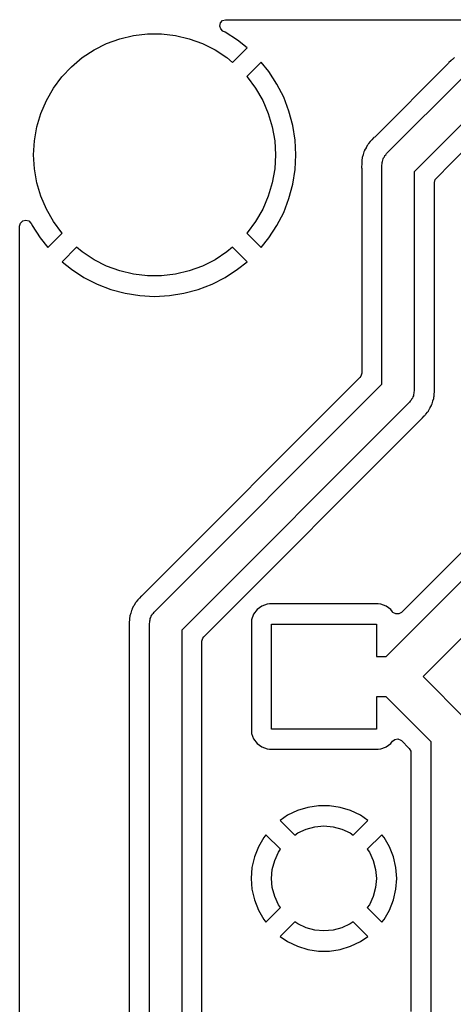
# Model space of a CAD drawing. Extents: x 44 to 146, y -87 to -25.
# Tile 15 of 40: x 44 to 55, y -50 to -25. Entities that reach past the tile are written whole.
import ezdxf

# ---------------------------------------------------------------- set-up
doc = ezdxf.new("R2010")
doc.units = 0
doc.layers.add('BLACK', color=7, linetype='CONTINUOUS')

msp = doc.modelspace()

# ---------------------------------------------------------------- linework, layer by layer
at = {"layer": 'BLACK', "linetype": 'CONTINUOUS'}
for p, q in [((48.715332, -25.411299), (48.731368, -25.335856)), ((48.731368, -25.335856), (48.782976, -25.278538)), ((48.782976, -25.278538), (48.856329, -25.254704)), ((48.856329, -25.254704), (48.864128, -25.2545)), ((48.864128, -25.2545), (140.635872, -25.2545)), ((48.739166, -25.484652), (48.715332, -25.411299)), ((48.796484, -25.53626), (48.739166, -25.484652)), ((48.852388, -25.564744), (48.796484, -25.53626)), ((48.852408, -25.564755), (48.852388, -25.564744)), ((49.160071, -25.764554), (48.852408, -25.564755)), ((45.911761, -25.845352), (46.23959, -25.726031)), ((46.23959, -25.726031), (46.579055, -25.645577)), ((46.579055, -25.645577), (46.925566, -25.605076)), ((46.925566, -25.605076), (47.274434, -25.605076)), ((47.274434, -25.605076), (47.620945, -25.645577)), ((47.620945, -25.645577), (47.96041, -25.726031)), ((47.96041, -25.726031), (48.288239, -25.845352)), ((49.393149, -25.953297), (49.160071, -25.764554)), ((45.308524, -26.19363), (45.6, -26.001924)), ((45.6, -26.001924), (45.911761, -25.845352)), ((48.288239, -25.845352), (48.6, -26.001924)), ((48.6, -26.001924), (48.891476, -26.19363)), ((49.033577, -26.312867), (49.393149, -25.953297)), ((45.041275, -26.417879), (45.308524, -26.19363)), ((48.891476, -26.19363), (49.033577, -26.312867)), ((49.746701, -26.30685), (49.390259, -26.663291)), ((49.935445, -26.539928), (49.746701, -26.30685)), ((54.387226, -26.32788), (54.372047, -26.345651)), ((54.394308, -26.318133), (54.387226, -26.32788)), ((54.39431, -26.31813), (54.394308, -26.318133)), ((54.444216, -26.273194), (54.39431, -26.31813)), ((54.449866, -26.267832), (54.444216, -26.273194)), ((54.463822, -26.253877), (54.449866, -26.267832)), ((54.479148, -26.241466), (54.463822, -26.253877)), ((54.485075, -26.236404), (54.479148, -26.241466)), ((54.534983, -26.191467), (54.485075, -26.236404)), ((44.801867, -26.671637), (45.041275, -26.417879)), ((50.135244, -26.847592), (49.935445, -26.539928)), ((54.372047, -26.345651), (52.558454, -28.159245)), ((44.593537, -26.951473), (44.801867, -26.671637)), ((49.390259, -26.663291), (49.398133, -26.671637)), ((49.398133, -26.671637), (49.606463, -26.951473)), ((52.853957, -28.571557), (54.784357, -26.641157)), ((44.419102, -27.253602), (44.593537, -26.951473)), ((49.606463, -26.951473), (49.780898, -27.253602)), ((50.135251, -26.847605), (50.135244, -26.847592)), ((50.3018, -27.174476), (50.135251, -26.847605)), ((44.280922, -27.57394), (44.419102, -27.253602)), ((49.780898, -27.253602), (49.919078, -27.57394)), ((50.43326, -27.51694), (50.3018, -27.174476)), ((50.433267, -27.51696), (50.43326, -27.51694)), ((50.528212, -27.8713), (50.433267, -27.51696)), ((55.232886, -27.324), (53.5368, -29.020086)), ((44.180865, -27.908152), (44.280922, -27.57394)), ((49.919078, -27.57394), (50.019135, -27.908152)), ((44.120285, -28.251721), (44.180865, -27.908152)), ((50.019135, -27.908152), (50.079715, -28.251721)), ((50.528213, -27.871303), (50.528212, -27.8713)), ((50.585603, -28.233653), (50.528213, -27.871303)), ((44.1, -28.6), (44.120285, -28.251721)), ((50.079715, -28.251721), (50.1, -28.6)), ((50.604802, -28.6), (50.585603, -28.233653)), ((52.449223, -28.272253), (52.404267, -28.322184)), ((52.45428, -28.266331), (52.449223, -28.272253)), ((52.466675, -28.251025), (52.45428, -28.266331)), ((52.466679, -28.25102), (52.466675, -28.251025)), ((52.480623, -28.237076), (52.466679, -28.25102)), ((52.485985, -28.231426), (52.480623, -28.237076)), ((52.53093, -28.18151), (52.485985, -28.231426)), ((52.530933, -28.181508), (52.53093, -28.18151)), ((52.540685, -28.174422), (52.530933, -28.181508)), ((52.558454, -28.159245), (52.540685, -28.174422)), ((52.296953, -28.519169), (52.291481, -28.529909)), ((52.305896, -28.497578), (52.296953, -28.519169)), ((52.309618, -28.486122), (52.305896, -28.497578)), ((52.309621, -28.486115), (52.309618, -28.486122)), ((52.343198, -28.427957), (52.309621, -28.486115)), ((52.346918, -28.421106), (52.343198, -28.427957)), ((52.377418, -28.361247), (52.346918, -28.421106)), ((52.385003, -28.351881), (52.377418, -28.361247)), ((52.398235, -28.332629), (52.385003, -28.351881)), ((52.404261, -28.322192), (52.398235, -28.332629)), ((52.404267, -28.322184), (52.404261, -28.322192)), ((54.456126, -28.808573), (54.833143, -28.431555)), ((44.120285, -28.948279), (44.1, -28.6)), ((50.1, -28.6), (50.079715, -28.948279)), ((50.585603, -28.966346), (50.604802, -28.6)), ((52.242487, -28.712752), (52.23897, -28.779846)), ((52.245607, -28.701108), (52.242487, -28.712752)), ((52.249865, -28.678136), (52.245607, -28.701108)), ((52.251125, -28.666147), (52.249865, -28.678136)), ((52.251128, -28.666133), (52.251125, -28.666147)), ((52.271881, -28.602261), (52.251128, -28.666133)), ((52.274095, -28.594788), (52.271881, -28.602261)), ((52.291481, -28.529909), (52.274095, -28.594788)), ((52.741725, -28.791826), (52.751451, -28.761888)), ((52.751451, -28.761888), (52.756377, -28.730793)), ((52.756377, -28.730793), (52.770669, -28.702742)), ((52.770669, -28.702742), (52.780397, -28.672804)), ((52.780397, -28.672804), (52.798901, -28.647335)), ((52.798901, -28.647335), (52.813193, -28.619286)), ((52.813193, -28.619286), (52.835452, -28.597026)), ((52.835452, -28.597026), (52.853957, -28.571557)), ((44.180865, -29.291848), (44.120285, -28.948279)), ((50.079715, -28.948279), (50.019135, -29.291848)), ((50.528213, -29.328696), (50.585603, -28.966346)), ((52.236096, -28.834711), (52.232581, -28.901788)), ((52.232581, -28.901788), (52.234435, -28.913495)), ((52.234435, -28.913495), (52.234465, -28.913681)), ((52.234465, -28.913681), (52.2363, -28.936993)), ((52.2363, -28.826915), (52.236096, -28.834711)), ((52.238358, -28.787613), (52.2363, -28.807198)), ((52.2363, -28.807198), (52.2363, -28.826915)), ((52.2363, -28.936993), (52.2363, -34.007682)), ((52.23897, -28.779846), (52.238358, -28.787613)), ((52.7368, -28.8544), (52.741725, -28.823304)), ((52.7368, -34.276714), (52.7368, -28.8544)), ((52.741725, -28.823304), (52.741725, -28.791826)), ((54.080941, -29.183758), (54.456126, -28.808573)), ((53.5368, -29.020086), (53.5368, -34.4424)), ((54.0373, -29.289117), (54.057262, -29.214617)), ((54.057262, -29.214617), (54.080941, -29.183758)), ((44.280922, -29.62606), (44.180865, -29.291848)), ((50.019135, -29.291848), (49.919078, -29.62606)), ((50.433267, -29.683039), (50.528212, -29.328699)), ((50.528212, -29.328699), (50.528213, -29.328696)), ((54.0373, -34.093349), (54.0373, -29.289117)), ((44.419102, -29.946398), (44.280922, -29.62606)), ((49.919078, -29.62606), (49.780898, -29.946398)), ((50.301802, -30.025518), (50.43326, -29.683059)), ((50.43326, -29.683059), (50.433267, -29.683039)), ((44.593537, -30.248527), (44.419102, -29.946398)), ((49.780898, -29.946398), (49.606463, -30.248527)), ((43.829, -30.23509), (43.9035, -30.215128)), ((43.9035, -30.215128), (43.978, -30.23509)), ((50.135255, -30.352388), (50.301791, -30.025542)), ((50.301791, -30.025542), (50.301802, -30.025518)), ((43.7545, -30.364128), (43.774462, -30.289628)), ((43.7545, -75.002324), (43.7545, -30.364128)), ((43.774462, -30.289628), (43.829, -30.23509)), ((43.978, -30.23509), (44.032538, -30.289628)), ((44.032538, -30.289628), (44.03626, -30.296484)), ((44.03626, -30.296484), (44.064744, -30.352388)), ((44.064744, -30.352388), (44.064755, -30.352408)), ((44.064755, -30.352408), (44.264554, -30.660071)), ((44.801867, -30.528363), (44.593537, -30.248527)), ((49.606463, -30.248527), (49.398133, -30.528363)), ((49.935442, -30.660075), (50.135244, -30.352408)), ((50.135244, -30.352408), (50.135255, -30.352388)), ((44.264554, -30.660071), (44.453297, -30.893148)), ((44.453297, -30.893148), (44.809738, -30.536706)), ((44.809738, -30.536706), (44.801867, -30.528363)), ((49.398133, -30.528363), (49.39026, -30.536707)), ((49.39026, -30.536707), (49.746702, -30.893149)), ((49.746702, -30.893148), (49.935439, -30.660079)), ((49.935439, -30.660079), (49.935442, -30.660075)), ((45.16642, -30.88713), (44.80685, -31.246701)), ((45.308524, -31.00637), (45.16642, -30.88713)), ((49.033578, -30.887131), (48.891476, -31.00637)), ((49.393149, -31.246702), (49.033578, -30.887131)), ((49.746702, -30.893149), (49.746702, -30.893148)), ((45.6, -31.198076), (45.308524, -31.00637)), ((45.911761, -31.354648), (45.6, -31.198076)), ((48.6, -31.198076), (48.288239, -31.354648)), ((48.891476, -31.00637), (48.6, -31.198076)), ((44.80685, -31.246701), (45.039928, -31.435445)), ((45.039928, -31.435445), (45.347591, -31.635244)), ((46.23959, -31.473969), (45.911761, -31.354648)), ((48.288239, -31.354648), (47.96041, -31.473969)), ((48.852408, -31.635244), (49.160075, -31.435442)), ((49.160075, -31.435442), (49.160079, -31.435439)), ((49.160079, -31.435439), (49.393148, -31.246702)), ((49.393148, -31.246702), (49.393149, -31.246702)), ((45.347591, -31.635244), (45.347611, -31.635255)), ((45.347611, -31.635255), (45.674457, -31.801791)), ((46.579055, -31.554423), (46.23959, -31.473969)), ((46.925566, -31.594924), (46.579055, -31.554423)), ((47.274434, -31.594924), (46.925566, -31.594924)), ((47.620945, -31.554423), (47.274434, -31.594924)), ((47.96041, -31.473969), (47.620945, -31.554423)), ((48.525542, -31.801791), (48.852388, -31.635255)), ((48.852388, -31.635255), (48.852408, -31.635244)), ((45.674457, -31.801791), (45.674481, -31.801802)), ((45.674481, -31.801802), (46.01694, -31.93326)), ((46.01694, -31.93326), (46.01696, -31.933267)), ((46.01696, -31.933267), (46.3713, -32.028212)), ((47.828699, -32.028212), (48.183039, -31.933267)), ((48.183039, -31.933267), (48.183059, -31.93326)), ((48.183059, -31.93326), (48.525518, -31.801802)), ((48.525518, -31.801802), (48.525542, -31.801791)), ((46.3713, -32.028212), (46.371303, -32.028213)), ((46.371303, -32.028213), (46.733653, -32.085603)), ((46.733653, -32.085603), (47.1, -32.104802)), ((47.1, -32.104802), (47.466346, -32.085603)), ((47.466346, -32.085603), (47.828696, -32.028213)), ((47.828696, -32.028213), (47.828699, -32.028212)), ((52.192659, -34.113041), (46.795654, -39.510045)), ((52.216338, -34.082182), (52.192659, -34.113041)), ((52.2363, -34.007682), (52.216338, -34.082182)), ((59.215091, -33.938888), (53.222695, -39.931285)), ((54.0373, -34.359802), (54.0373, -34.093349)), ((47.091157, -39.922357), (52.7368, -34.276714)), ((52.843145, -41.018651), (59.620549, -34.241247)), ((54.039134, -34.383107), (54.0373, -34.359802)), ((53.50293, -34.594057), (53.493203, -34.623996)), ((53.517223, -34.566007), (53.50293, -34.594057)), ((53.522148, -34.534911), (53.517223, -34.566007)), ((53.531875, -34.504974), (53.522148, -34.534911)), ((53.5368, -34.4424), (53.531875, -34.473495)), ((53.531875, -34.473495), (53.531875, -34.504974)), ((54.022474, -34.630656), (54.023733, -34.618678)), ((54.023733, -34.618678), (54.027994, -34.595684)), ((54.027994, -34.595684), (54.029517, -34.59)), ((54.029517, -34.59), (54.031113, -34.584045)), ((54.031113, -34.584045), (54.034628, -34.516955)), ((54.034628, -34.516955), (54.03524, -34.509189)), ((54.03524, -34.509189), (54.035404, -34.507634)), ((54.035404, -34.507634), (54.036195, -34.500108)), ((54.036195, -34.500108), (54.0373, -34.489596)), ((54.0373, -34.469883), (54.037504, -34.462087)), ((54.0373, -34.489596), (54.0373, -34.469883)), ((54.037504, -34.462087), (54.038176, -34.449255)), ((54.038176, -34.449255), (54.041019, -34.395012)), ((54.04038, -34.390978), (54.039134, -34.383107)), ((54.041019, -34.395012), (54.04038, -34.390978)), ((53.419643, -34.725243), (47.774, -40.370886)), ((53.438147, -34.699773), (53.419643, -34.725243)), ((53.460407, -34.677514), (53.438147, -34.699773)), ((53.474698, -34.649464), (53.460407, -34.677514)), ((53.493203, -34.623996), (53.474698, -34.649464)), ((53.930397, -34.868848), (53.93668, -34.857965)), ((53.93668, -34.857965), (53.963979, -34.810684)), ((53.963979, -34.810684), (53.9677, -34.799227)), ((53.9677, -34.799227), (53.976651, -34.77762)), ((53.976651, -34.77762), (53.979381, -34.772263)), ((53.979381, -34.772263), (53.98212, -34.766888)), ((53.98212, -34.766888), (53.999513, -34.701974)), ((53.999513, -34.701974), (54.001705, -34.694574)), ((54.001705, -34.694574), (54.022474, -34.630656)), ((53.742671, -35.115288), (53.787624, -35.06536)), ((60.181208, -35.0948), (53.757357, -41.518651)), ((53.787624, -35.06536), (53.792956, -35.059741)), ((53.792956, -35.059741), (53.806919, -35.04578)), ((53.806919, -35.04578), (53.819332, -35.03045)), ((53.819332, -35.03045), (53.824361, -35.024561)), ((53.824361, -35.024561), (53.869333, -34.974616)), ((53.869333, -34.974616), (53.875357, -34.964179)), ((53.875357, -34.964179), (53.888603, -34.944908)), ((53.888603, -34.944908), (53.896183, -34.935549)), ((53.896183, -34.935549), (53.926679, -34.875693)), ((53.926679, -34.875693), (53.930397, -34.868848)), ((48.318137, -40.534561), (53.715147, -35.13755)), ((53.715147, -35.13755), (53.732928, -35.122366)), ((53.732928, -35.122366), (53.734624, -35.121134)), ((53.734624, -35.121134), (53.742671, -35.115288)), ((46.614618, -39.712047), (46.584118, -39.771906)), ((46.622203, -39.702681), (46.614618, -39.712047)), ((46.635435, -39.683429), (46.622203, -39.702681)), ((46.641461, -39.672992), (46.635435, -39.683429)), ((46.641467, -39.672984), (46.641461, -39.672992)), ((46.686423, -39.623053), (46.641467, -39.672984)), ((46.69148, -39.617131), (46.686423, -39.623053)), ((46.703875, -39.601825), (46.69148, -39.617131)), ((46.703879, -39.60182), (46.703875, -39.601825)), ((46.717823, -39.587876), (46.703879, -39.60182)), ((46.723185, -39.582226), (46.717823, -39.587876)), ((46.76813, -39.53231), (46.723185, -39.582226)), ((46.768133, -39.532308), (46.76813, -39.53231)), ((46.777885, -39.525222), (46.768133, -39.532308)), ((46.795654, -39.510045), (46.777885, -39.525222)), ((49.892515, -39.72456), (49.75767, -39.774853)), ((49.892521, -39.724559), (49.892515, -39.72456)), ((49.952111, -39.718153), (49.892521, -39.724559)), ((49.952136, -39.718151), (49.952111, -39.718153)), ((52.647876, -39.718151), (49.952136, -39.718151)), ((52.707482, -39.724559), (52.647876, -39.718151)), ((52.842329, -39.774853), (52.707482, -39.724559)), ((46.509081, -39.953061), (46.488328, -40.016933)), ((46.511295, -39.945588), (46.509081, -39.953061)), ((46.528681, -39.880709), (46.511295, -39.945588)), ((46.534153, -39.869969), (46.528681, -39.880709)), ((46.543096, -39.848378), (46.534153, -39.869969)), ((46.546818, -39.836922), (46.543096, -39.848378)), ((46.546821, -39.836915), (46.546818, -39.836922)), ((46.580398, -39.778757), (46.546821, -39.836915)), ((46.584118, -39.771906), (46.580398, -39.778757)), ((47.036101, -39.998135), (47.050393, -39.970086)), ((47.050393, -39.970086), (47.072652, -39.947826)), ((47.072652, -39.947826), (47.091157, -39.922357)), ((49.556202, -39.976321), (49.505908, -40.111168)), ((49.556204, -39.976317), (49.556202, -39.976321)), ((49.642452, -39.861106), (49.556204, -39.976317)), ((49.642455, -39.861103), (49.642452, -39.861106)), ((49.757666, -39.774855), (49.642455, -39.861103)), ((49.75767, -39.774853), (49.757666, -39.774855)), ((52.842333, -39.774855), (52.842329, -39.774853)), ((52.957544, -39.861103), (52.842333, -39.774855)), ((52.957547, -39.861106), (52.957544, -39.861103)), ((52.998056, -39.915219), (52.957547, -39.861106)), ((53.011977, -39.931285), (52.998056, -39.915219)), ((53.078772, -39.969849), (53.011977, -39.931285)), ((53.1559, -39.969849), (53.078772, -39.969849)), ((53.222695, -39.931285), (53.1559, -39.969849)), ((46.473296, -40.185511), (46.469781, -40.252589)), ((46.4735, -40.177715), (46.473296, -40.185511)), ((46.475558, -40.138413), (46.4735, -40.157998)), ((46.4735, -40.157998), (46.4735, -40.177715)), ((46.47617, -40.130646), (46.475558, -40.138413)), ((46.479687, -40.063552), (46.47617, -40.130646)), ((46.482807, -40.051908), (46.479687, -40.063552)), ((46.487065, -40.028936), (46.482807, -40.051908)), ((46.488325, -40.016947), (46.487065, -40.028936)), ((46.488328, -40.016933), (46.488325, -40.016947)), ((46.974, -40.2052), (46.978925, -40.174104)), ((46.974, -55.582651), (46.974, -40.2052)), ((46.978925, -40.142626), (46.988651, -40.112688)), ((46.978925, -40.174104), (46.978925, -40.142626)), ((46.988651, -40.112688), (46.993577, -40.081593)), ((46.993577, -40.081593), (47.007869, -40.053542)), ((47.007869, -40.053542), (47.017597, -40.023604)), ((47.017597, -40.023604), (47.036101, -39.998135)), ((49.505908, -40.111168), (49.4995, -40.170765)), ((49.4995, -40.170765), (49.4995, -42.866514)), ((50, -42.818651), (50, -40.218651)), ((50, -40.218651), (52.6, -40.218651)), ((52.6, -40.218651), (52.6, -41.018651)), ((46.469781, -40.252589), (46.471665, -40.264481)), ((46.471665, -40.264481), (46.4735, -40.287793)), ((46.4735, -40.287793), (46.4735, -54.933151)), ((47.774, -40.370886), (47.774, -55.582651)), ((48.2745, -40.639916), (48.294462, -40.565416)), ((48.2745, -46.518655), (48.2745, -40.639916)), ((48.294462, -40.565416), (48.318137, -40.534561)), ((52.6, -41.018651), (52.843145, -41.018651)), ((53.757357, -41.518651), (54.811153, -42.572447)), ((52.843145, -42.018651), (52.6, -42.018651)), ((52.6, -42.018651), (52.6, -42.818651)), ((53.9576, -43.133106), (52.843145, -42.018651)), ((49.4995, -42.866514), (49.499502, -42.866539)), ((49.499502, -42.866539), (49.505908, -42.926129)), ((52.6, -42.818651), (50, -42.818651)), ((49.505908, -42.926129), (49.505909, -42.926135)), ((49.505909, -42.926135), (49.556202, -43.06098)), ((49.556202, -43.06098), (49.556204, -43.060984)), ((49.556204, -43.060984), (49.642452, -43.176195)), ((52.957546, -43.176197), (52.97801, -43.148859)), ((52.97801, -43.148859), (52.998057, -43.122082)), ((52.998057, -43.122082), (53.058684, -43.074405)), ((53.058684, -43.074405), (53.135027, -43.063429)), ((53.135027, -43.063429), (53.20663, -43.092095)), ((53.20663, -43.092095), (53.222696, -43.106016)), ((53.222696, -43.106016), (53.413459, -43.296779)), ((53.9576, -50.084894), (53.9576, -43.133106)), ((49.642452, -43.176195), (49.642455, -43.176198)), ((49.642455, -43.176198), (49.757666, -43.262446)), ((49.757666, -43.262446), (49.75767, -43.262448)), ((49.75767, -43.262448), (49.892517, -43.312742)), ((49.892517, -43.312742), (49.952114, -43.31915)), ((49.952114, -43.31915), (49.952118, -43.31915)), ((49.952118, -43.31915), (49.952127, -43.319151)), ((49.952127, -43.319151), (52.647872, -43.31915)), ((52.647872, -43.31915), (52.707483, -43.312742)), ((52.707483, -43.312742), (52.823882, -43.269328)), ((52.823882, -43.269328), (52.842329, -43.262448)), ((52.842329, -43.262448), (52.842333, -43.262446)), ((52.842333, -43.262446), (52.904006, -43.216277)), ((52.904006, -43.216277), (52.957546, -43.176197)), ((53.413459, -43.296779), (53.452023, -43.363574)), ((53.452023, -43.363574), (53.4571, -43.402138)), ((53.4571, -43.402138), (53.4571, -49.815861)), ((50.640532, -44.838384), (50.397478, -44.955433)), ((50.640553, -44.838376), (50.640532, -44.838384)), ((50.898333, -44.758861), (50.640553, -44.838376)), ((50.898337, -44.75886), (50.898333, -44.758861)), ((51.165105, -44.718651), (50.898337, -44.75886)), ((51.434894, -44.718651), (51.165105, -44.718651)), ((51.701662, -44.75886), (51.434894, -44.718651)), ((51.701666, -44.758861), (51.701662, -44.75886)), ((51.959449, -44.838377), (51.701666, -44.758861)), ((51.959453, -44.838378), (51.959449, -44.838377)), ((52.202521, -44.955433), (51.959453, -44.838378)), ((50.397478, -44.955433), (50.214849, -45.079946)), ((50.214849, -45.079946), (50.214849, -45.079947)), ((50.214849, -45.079947), (50.578079, -45.443177)), ((52.021919, -45.443176), (52.385149, -45.079947)), ((52.385149, -45.079947), (52.202521, -44.955433)), ((50.65, -45.392818), (50.855374, -45.297051)), ((50.855374, -45.297051), (51.074257, -45.238401)), ((51.074257, -45.238401), (51.3, -45.218651)), ((51.3, -45.218651), (51.525743, -45.238401)), ((51.525743, -45.238401), (51.744626, -45.297051)), ((51.744626, -45.297051), (51.95, -45.392818)), ((49.8086, -45.501832), (49.673709, -45.735469)), ((49.808603, -45.501827), (49.8086, -45.501832)), ((49.862294, -45.434499), (49.808603, -45.501827)), ((50.224526, -45.79673), (49.862294, -45.434499)), ((50.578079, -45.443177), (50.65, -45.392818)), ((51.95, -45.392818), (52.021919, -45.443176)), ((52.737703, -45.434499), (52.375472, -45.796728)), ((52.791395, -45.501826), (52.737703, -45.434499)), ((52.7914, -45.501834), (52.791395, -45.501826)), ((52.92629, -45.735469), (52.7914, -45.501834)), ((49.673707, -45.735474), (49.575145, -45.986604)), ((49.673709, -45.735469), (49.673707, -45.735474)), ((50.174167, -45.868651), (50.224526, -45.79673)), ((52.375472, -45.796728), (52.425833, -45.868651)), ((52.926292, -45.735474), (52.92629, -45.735469)), ((53.024854, -45.986604), (52.926292, -45.735474)), ((49.575143, -45.986611), (49.515115, -46.249612)), ((49.575145, -45.986604), (49.575143, -45.986611)), ((50.01975, -46.292908), (50.0784, -46.074025)), ((50.0784, -46.074025), (50.174167, -45.868651)), ((52.425833, -45.868651), (52.5216, -46.074025)), ((52.5216, -46.074025), (52.58025, -46.292908)), ((53.024856, -45.986611), (53.024854, -45.986604)), ((53.084884, -46.249612), (53.024856, -45.986611)), ((49.515112, -46.249634), (49.494953, -46.518646)), ((49.515115, -46.249612), (49.515112, -46.249634)), ((50, -46.518651), (50.01975, -46.292908)), ((52.58025, -46.292908), (52.6, -46.518651)), ((53.084887, -46.249634), (53.084884, -46.249612)), ((53.105047, -46.518646), (53.084887, -46.249634)), ((48.2745, -54.933151), (48.2745, -46.518655)), ((49.494953, -46.518646), (49.494953, -46.518655)), ((49.494953, -46.518655), (49.515112, -46.787667)), ((50.01975, -46.744394), (50, -46.518651)), ((52.6, -46.518651), (52.58025, -46.744394)), ((53.084887, -46.787667), (53.105047, -46.518655)), ((53.105047, -46.518655), (53.105047, -46.518646)), ((49.515112, -46.787667), (49.515115, -46.787689)), ((49.515115, -46.787689), (49.575143, -47.05069)), ((50.0784, -46.963277), (50.01975, -46.744394)), ((52.58025, -46.744394), (52.5216, -46.963277)), ((53.024856, -47.05069), (53.084884, -46.787689)), ((53.084884, -46.787689), (53.084887, -46.787667)), ((49.575143, -47.05069), (49.575145, -47.050697)), ((49.575145, -47.050697), (49.673707, -47.301827)), ((50.174167, -47.168651), (50.0784, -46.963277)), ((52.5216, -46.963277), (52.425833, -47.168651)), ((52.926292, -47.301827), (53.024854, -47.050697)), ((53.024854, -47.050697), (53.024856, -47.05069)), ((49.862295, -47.602801), (50.224525, -47.24057)), ((50.224525, -47.24057), (50.174167, -47.168651)), ((52.425833, -47.168651), (52.375473, -47.240571)), ((52.375473, -47.240571), (52.737703, -47.602801)), ((49.673707, -47.301827), (49.673709, -47.301832)), ((49.673709, -47.301832), (49.808599, -47.535467)), ((49.808599, -47.535467), (49.808601, -47.535471)), ((49.808601, -47.535471), (49.862295, -47.602801)), ((52.737704, -47.602801), (52.791393, -47.535479)), ((52.791393, -47.535479), (52.791398, -47.535471)), ((52.791398, -47.535471), (52.92629, -47.301832)), ((52.92629, -47.301832), (52.926292, -47.301827)), ((50.578078, -47.594123), (50.214849, -47.957353)), ((50.65, -47.644484), (50.578078, -47.594123)), ((50.855374, -47.740251), (50.65, -47.644484)), ((51.074257, -47.798901), (50.855374, -47.740251)), ((51.744626, -47.740251), (51.525743, -47.798901)), ((51.95, -47.644484), (51.744626, -47.740251)), ((52.02192, -47.594124), (51.95, -47.644484)), ((52.38515, -47.957354), (52.02192, -47.594124)), ((52.737703, -47.602801), (52.737704, -47.602801)), ((50.214849, -47.957353), (50.397481, -48.08187)), ((51.3, -47.818651), (51.074257, -47.798901)), ((51.525743, -47.798901), (51.3, -47.818651)), ((52.202533, -48.081862), (52.38515, -47.957354)), ((50.397481, -48.08187), (50.640532, -48.198917)), ((50.640532, -48.198917), (50.640553, -48.198925)), ((50.640553, -48.198925), (50.898333, -48.27844)), ((51.701666, -48.27844), (51.959449, -48.198924)), ((51.959449, -48.198924), (51.959453, -48.198923)), ((51.959453, -48.198923), (52.202526, -48.081866)), ((52.202526, -48.081866), (52.202533, -48.081862)), ((50.898333, -48.27844), (50.898337, -48.278441)), ((50.898337, -48.278441), (51.165105, -48.31865)), ((51.165105, -48.31865), (51.165112, -48.318651)), ((51.165112, -48.318651), (51.434888, -48.318651)), ((51.434888, -48.318651), (51.434894, -48.31865)), ((51.434894, -48.31865), (51.701662, -48.278441)), ((51.701662, -48.278441), (51.701666, -48.27844))]:
    msp.add_line(p, q, dxfattribs=at)

doc.saveas('drawing.dxf')
